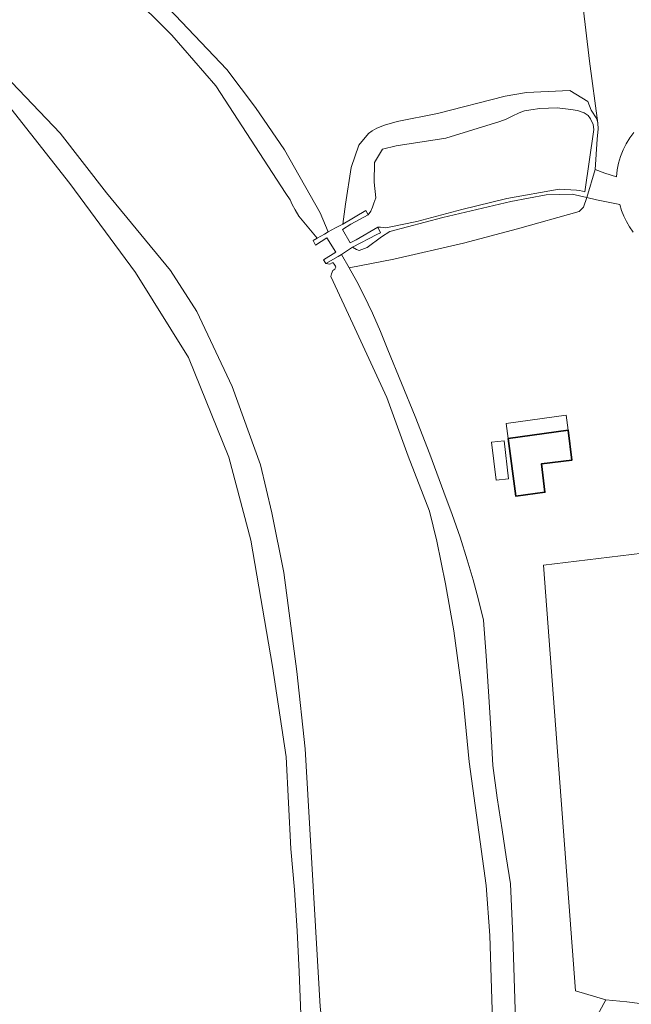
# Model space of a CAD drawing. Header units: metres. Extents: x 101608 to 104514, y 400798 to 405846.
# Tile 37 of 112: x 104159 to 104224, y 402460 to 402564. Entities that reach past the tile are written whole.
import ezdxf

# ---------------------------------------------------------------- set-up
doc = ezdxf.new("R2010")
doc.units = ezdxf.units.M
for name, color, linetype, lineweight in [('B-WE-GR-GRAS-GV', 60, 'Continuous', 13), ('B-WE-GR-HAAG-G', 90, 'GR-HAAG1', 13), ('B-WE-IE-TERREINAFSCHEIDING_KUNSTMATIG_MUUR-GV', 90, 'Continuous', 18), ('B-WE-OG-BEBOUWING-GV', 7, 'Continuous', 35), ('B-WE-OG-BEBOUWING_LUIFEL-GV', 7, 'Continuous', 18), ('B-WE-OG-TERREIN_ERF-GV', 7, 'Continuous', 18), ('B-WE-OG-WATER-GV', 130, 'Continuous', 18), ('B-WE-OG-WATER_SLOOT-GV', 120, 'Continuous', 18)]:
    doc.layers.add(name, color=color, linetype=linetype, lineweight=lineweight)
doc.linetypes.add('GR-HAAG1', pattern='A,6,[176,NLCS.SHX,S=0.125,R=0,X=0,Y=0],-2', length=8)

msp = doc.modelspace()

# ---------------------------------------------------------------- linework, layer by layer
at = {"layer": 'B-WE-GR-GRAS-GV', "flags": 128}
for points in [[(104172.364, 402567.73), (104181.173, 402558.412), (104184.207, 402554.418), (104187.249, 402549.979), (104190.982, 402543.367), (104191.824, 402541.378), (104192.593, 402541.811), (104193.364, 402542.176), (104193.649, 402544.292), (104194.23, 402548.147), (104195.062, 402550.474), (104196.055, 402551.702), (104196.441, 402551.972), (104196.933, 402552.262), (104197.742, 402552.57), (104199.088, 402552.975), (104203.311, 402553.8), (104210.411, 402555.609), (104212.657, 402556.004), (104217.206, 402556.233), (104219.116, 402555.057), (104219.468, 402554.142), (104220.053, 402553.229), (104220.178, 402552.803), (104219.287, 402559.291), (104217.897, 402571.154)], [(104188.953, 402459.288), (104188.796, 402463.703), (104188.573, 402468.014), (104188.281, 402472.321), (104187.921, 402476.623), (104187.42, 402486.29), (104185.974, 402495.769), (104183.69, 402509.03), (104181.4, 402517.72), (104177.17, 402528.18), (104171.59, 402537.13), (104164.68, 402546.47), (104158.47, 402554.34)]]:
    msp.add_lwpolyline(points, dxfattribs=at)
at = {"layer": 'B-WE-GR-HAAG-G', "flags": 128}
msp.add_lwpolyline([(104219.287, 402559.291), (104217.897, 402571.154), (104239.588, 402574.013)], dxfattribs=at)
at = {"layer": 'B-WE-IE-TERREINAFSCHEIDING_KUNSTMATIG_MUUR-GV', "flags": 128}
msp.add_lwpolyline([(104196.025, 402543.164), (104195.781, 402543.61), (104193.364, 402542.176), (104192.593, 402541.811), (104191.824, 402541.378), (104191.438, 402541.145), (104190.689, 402540.71), (104190.266, 402540.465), (104190.497, 402539.983), (104191.698, 402540.769), (104192.622, 402539.236), (104191.347, 402538.458), (104191.578, 402538.048), (104192.897, 402538.802), (104193.213, 402539.007), (104194.403, 402539.777), (104196.95, 402541.088), (104197.344, 402541.29), (104197.057, 402541.88), (104194.765, 402540.552), (104194.142, 402540.227), (104193.348, 402541.638), (104194.199, 402542.172)], close=True, dxfattribs=at)
at = {"layer": 'B-WE-OG-BEBOUWING-GV', "flags": 128}
msp.add_lwpolyline([(104210.737, 402519.688), (104211.564, 402513.633), (104214.596, 402514.047), (104214.238, 402517.025), (104217.427, 402517.408), (104217.049, 402520.55)], close=True, dxfattribs=at)
at = {"layer": 'B-WE-OG-BEBOUWING_LUIFEL-GV', "flags": 128}
for points in [[(104217.049, 402520.55), (104216.833, 402522.135), (104210.521, 402521.273), (104210.737, 402519.688)], [(104210.314, 402519.459), (104209.006, 402519.302), (104209.486, 402515.309), (104210.793, 402515.466)]]:
    msp.add_lwpolyline(points, close=True, dxfattribs=at)
at = {"layer": 'B-WE-OG-TERREIN_ERF-GV', "flags": 128}
for points in [[(104217.897, 402571.154), (104219.287, 402559.291), (104220.178, 402552.803), (104220.183, 402552.18), (104220.107, 402551.12), (104219.871, 402547.931), (104220.907, 402547.534), (104222.126, 402547.172), (104222.203, 402547.893), (104222.345, 402548.604), (104222.549, 402549.299), (104222.814, 402549.974), (104223.139, 402550.622), (104223.52, 402551.239), (104223.954, 402551.819)], [(104223.954, 402551.819), (104223.52, 402551.239), (104223.139, 402550.622), (104222.814, 402549.974), (104222.549, 402549.299), (104222.345, 402548.604), (104222.203, 402547.893), (104222.126, 402547.172), (104220.907, 402547.534), (104219.871, 402547.931), (104219.015, 402544.983), (104220.03, 402544.738), (104222.476, 402544.238), (104222.656, 402543.631), (104222.884, 402543.04), (104223.159, 402542.47), (104223.478, 402541.923), (104223.874, 402541.359)], [(104223.874, 402541.359), (104223.478, 402541.923), (104223.159, 402542.47), (104222.884, 402543.04), (104222.656, 402543.631), (104222.476, 402544.238), (104220.03, 402544.738), (104219.015, 402544.983), (104218.665, 402543.967), (104218.203, 402543.506), (104211.729, 402541.702), (104206.059, 402540.209), (104198.717, 402538.512), (104194.053, 402537.587), (104194.838, 402536.171), (104195.584, 402534.734), (104196.486, 402532.852), (104197.32, 402530.939), (104198.085, 402528.997), (104199.55, 402525.511), (104200.968, 402522.005), (104202.501, 402518.05), (104203.973, 402514.071), (104204.861, 402511.718), (104205.687, 402509.342), (104206.451, 402506.946), (104207.062, 402504.854), (104207.625, 402502.748), (104208.141, 402500.63), (104208.429, 402496.879), (104208.691, 402493.127), (104208.933, 402489.246), (104209.147, 402485.364), (104209.603, 402481.987), (104210.094, 402478.616), (104210.535, 402475.778), (104211.002, 402472.945), (104211.229, 402467.447), (104211.417, 402461.948), (104211.565, 402456.447)], [(104213.654, 402447.226), (104220.996, 402460.793), (104217.806, 402461.723), (104214.468, 402506.397), (104226.021, 402507.809)]]:
    msp.add_lwpolyline(points, dxfattribs=at)
for points in [[(104210.737, 402519.688), (104217.049, 402520.55), (104217.427, 402517.408), (104214.238, 402517.025), (104214.596, 402514.047), (104211.564, 402513.633)], [(104214.468, 402506.397), (104217.806, 402461.723), (104220.996, 402460.793), (104223.227, 402460.552), (104224.593, 402460.405), (104232.761, 402472.781), (104236.675, 402479.689), (104242.215, 402489.46), (104247.579, 402498.963), (104248.638, 402500.762), (104248.501, 402500.824), (104248.756, 402501.249), (104226.92, 402498.823), (104226.021, 402507.809)]]:
    msp.add_lwpolyline(points, close=True, dxfattribs=at)
at = {"layer": 'B-WE-OG-WATER-GV', "flags": 128}
msp.add_lwpolyline([(104196.025, 402543.164), (104194.199, 402542.172), (104193.348, 402541.638), (104194.142, 402540.227), (104194.765, 402540.552), (104197.057, 402541.88), (104197.327, 402541.885), (104197.591, 402541.837), (104197.888, 402541.814), (104198.243, 402541.861), (104201.15, 402542.468), (104205.886, 402543.721), (104210.585, 402544.864), (104216.083, 402545.855), (104217.915, 402545.76), (104218.241, 402545.711), (104218.569, 402545.647), (104218.795, 402545.578), (104219.735, 402552.109), (104219.676, 402552.661), (104219.391, 402553.258), (104219.163, 402553.576), (104218.713, 402553.856), (104218.016, 402554.129), (104217.322, 402554.225), (104215.891, 402554.397), (104214.059, 402554.324), (104213.137, 402554.2), (104212.455, 402554.091), (104211.9, 402553.862), (104211.168, 402553.535), (104210.524, 402553.203), (104209.863, 402552.958), (104204.196, 402551.228), (104198.964, 402550.416), (104197.523, 402550.042), (104196.708, 402548.655), (104196.646, 402546.606), (104196.823, 402544.934), (104196.623, 402544.377), (104196.499, 402543.972), (104196.3, 402543.542)], close=True, dxfattribs=at)
at = {"layer": 'B-WE-OG-WATER_SLOOT-GV', "flags": 128}
for points in [[(104158.801, 402577.73), (104162.494, 402574.626), (104170.839, 402566.569), (104175.396, 402562.022), (104180.03, 402556.72), (104187.396, 402545.389), (104187.824, 402544.726), (104188.041, 402544.261), (104188.369, 402543.705), (104188.739, 402543.025), (104190.689, 402540.71), (104191.438, 402541.145), (104191.824, 402541.378), (104190.982, 402543.367), (104187.249, 402549.979), (104184.207, 402554.418), (104181.173, 402558.412), (104172.364, 402567.73), (104169.551, 402570.52), (104166.753, 402573.084), (104160.46, 402578), (104157.665, 402580.733)], [(104209.175, 402456.384), (104208.816, 402467.524), (104208.438, 402472.77), (104206.651, 402485.743), (104206.01, 402492.249), (104205.018, 402499.488), (104204.147, 402504.444), (104203.246, 402508.9), (104202.474, 402512.053), (104200.226, 402517.839), (104197.995, 402523.998), (104194.429, 402531.715), (104192.117, 402536.685), (104192.186, 402536.981), (104192.329, 402537.309), (104192.546, 402537.474), (104192.627, 402537.657), (104192.588, 402537.774), (104192.451, 402537.988), (104192.361, 402538.139), (104192.263, 402538.139), (104192.007, 402537.994), (104191.578, 402538.048), (104191.347, 402538.458), (104192.622, 402539.236), (104191.698, 402540.769), (104190.497, 402539.983), (104190.266, 402540.465), (104190.689, 402540.71), (104188.739, 402543.025), (104188.369, 402543.705), (104188.041, 402544.261), (104187.824, 402544.726), (104187.396, 402545.389), (104180.03, 402556.72), (104175.396, 402562.022), (104170.839, 402566.569)], [(104197.097, 402390.293), (104195.561, 402415.161), (104192.888, 402432.594), (104191.757, 402442.32), (104191.419, 402449.114), (104191.6, 402454.891), (104190.977, 402460.065), (104189.43, 402487.119), (104188.545, 402495.232), (104187.173, 402505.611), (104185.92, 402511.894), (104184.736, 402516.936), (104181.759, 402525.15), (104178.028, 402533.027), (104175.279, 402537.332), (104168.53, 402545.48), (104163.67, 402551.74), (104157.85, 402557.84)], [(104157.85, 402557.84), (104163.67, 402551.74), (104168.53, 402545.48), (104175.279, 402537.332), (104178.028, 402533.027), (104181.759, 402525.15), (104184.736, 402516.936), (104185.92, 402511.894), (104187.173, 402505.611), (104188.545, 402495.232), (104189.43, 402487.119), (104190.977, 402460.065), (104191.6, 402454.891), (104191.419, 402449.114), (104191.757, 402442.32), (104192.888, 402432.594), (104195.561, 402415.161), (104197.097, 402390.293)], [(104158.47, 402554.34), (104164.68, 402546.47), (104171.59, 402537.13), (104177.17, 402528.18), (104181.4, 402517.72), (104183.69, 402509.03), (104185.974, 402495.769), (104187.42, 402486.29), (104187.921, 402476.623), (104188.281, 402472.321), (104188.573, 402468.014), (104188.796, 402463.703), (104188.953, 402459.288)], [(104211.565, 402456.447), (104211.417, 402461.948), (104211.229, 402467.447), (104211.002, 402472.945), (104210.535, 402475.778), (104210.094, 402478.616), (104209.603, 402481.987), (104209.147, 402485.364), (104208.933, 402489.246), (104208.691, 402493.127), (104208.429, 402496.879), (104208.141, 402500.63), (104207.625, 402502.748), (104207.062, 402504.854), (104206.451, 402506.946), (104205.687, 402509.342), (104204.861, 402511.718), (104203.973, 402514.071), (104202.501, 402518.05), (104200.968, 402522.005), (104199.55, 402525.511), (104198.085, 402528.997), (104197.32, 402530.939), (104196.486, 402532.852), (104195.584, 402534.734), (104194.838, 402536.171), (104194.053, 402537.587), (104193.213, 402539.007), (104192.897, 402538.802), (104191.578, 402538.048), (104192.007, 402537.994), (104192.263, 402538.139), (104192.361, 402538.139), (104192.451, 402537.988), (104192.588, 402537.774), (104192.627, 402537.657), (104192.546, 402537.474), (104192.329, 402537.309), (104192.186, 402536.981), (104192.117, 402536.685), (104194.429, 402531.715), (104197.995, 402523.998), (104200.226, 402517.839), (104202.474, 402512.053), (104203.246, 402508.9), (104204.147, 402504.444), (104205.018, 402499.488), (104206.01, 402492.249), (104206.651, 402485.743), (104208.438, 402472.77), (104208.816, 402467.524), (104209.175, 402456.384)]]:
    msp.add_lwpolyline(points, dxfattribs=at)
for points in [[(104197.057, 402541.88), (104197.344, 402541.29), (104196.95, 402541.088), (104194.403, 402539.777), (104194.812, 402539.523), (104195.096, 402539.439), (104195.928, 402539.736), (104197.424, 402540.848), (104198.291, 402541.409), (104203.894, 402542.889), (104211.035, 402544.575), (104214.717, 402545.283), (104217.474, 402545.353), (104219.015, 402544.983), (104219.871, 402547.931), (104220.107, 402551.12), (104220.183, 402552.18), (104220.178, 402552.803), (104220.053, 402553.229), (104219.468, 402554.142), (104219.116, 402555.057), (104217.206, 402556.233), (104212.657, 402556.004), (104210.411, 402555.609), (104203.311, 402553.8), (104199.088, 402552.975), (104197.742, 402552.57), (104196.933, 402552.262), (104196.441, 402551.972), (104196.055, 402551.702), (104195.062, 402550.474), (104194.23, 402548.147), (104193.649, 402544.292), (104193.364, 402542.176), (104195.781, 402543.61), (104196.025, 402543.164), (104196.3, 402543.542), (104196.499, 402543.972), (104196.623, 402544.377), (104196.823, 402544.934), (104196.646, 402546.606), (104196.708, 402548.655), (104197.523, 402550.042), (104198.964, 402550.416), (104204.196, 402551.228), (104209.863, 402552.958), (104210.524, 402553.203), (104211.168, 402553.535), (104211.9, 402553.862), (104212.455, 402554.091), (104213.137, 402554.2), (104214.059, 402554.324), (104215.891, 402554.397), (104217.322, 402554.225), (104218.016, 402554.129), (104218.713, 402553.856), (104219.163, 402553.576), (104219.391, 402553.258), (104219.676, 402552.661), (104219.735, 402552.109), (104218.795, 402545.578), (104218.569, 402545.647), (104218.241, 402545.711), (104217.915, 402545.76), (104216.083, 402545.855), (104210.585, 402544.864), (104205.886, 402543.721), (104201.15, 402542.468), (104198.243, 402541.861), (104197.888, 402541.814), (104197.591, 402541.837), (104197.327, 402541.885)], [(104219.015, 402544.983), (104217.474, 402545.353), (104214.717, 402545.283), (104211.035, 402544.575), (104203.894, 402542.889), (104198.291, 402541.409), (104197.424, 402540.848), (104195.928, 402539.736), (104195.096, 402539.439), (104194.812, 402539.523), (104194.403, 402539.777), (104193.213, 402539.007), (104194.053, 402537.587), (104198.717, 402538.512), (104206.059, 402540.209), (104211.729, 402541.702), (104218.203, 402543.506), (104218.665, 402543.967)]]:
    msp.add_lwpolyline(points, close=True, dxfattribs=at)

doc.saveas('drawing.dxf')
